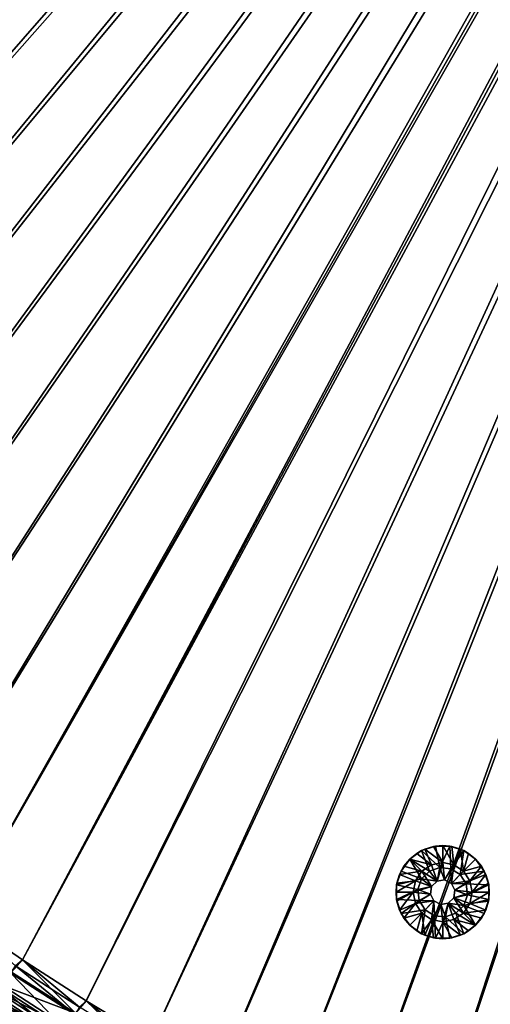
# Model space of a CAD drawing. Header units: metres. Extents: x -1 to 1402, y -1402 to 1.
# Tile 107 of 256: x 427 to 503, y -1086 to -927. Entities that reach past the tile are written whole.
import ezdxf

# ---------------------------------------------------------------- set-up
doc = ezdxf.new("R2010")
doc.units = ezdxf.units.M

msp = doc.modelspace()

# ---------------------------------------------------------------- linework, layer by layer
at = {"layer": 'None0'}
for points in [[(288.369843, -927.177734, -500.477753), (294.382782, -937.807556, -500.477753), (626.394043, -706.461426, -500.477753)], [(294.382782, -937.807556, -503.477753), (288.369873, -927.177734, -503.477753), (623.399841, -706.274292, -503.477753)], [(300.698944, -948.263245, -503.477753), (294.382782, -937.807556, -503.477753), (623.399841, -706.274292, -503.477753)], [(294.382782, -937.807556, -500.477753), (300.699005, -948.263306, -500.477753), (626.394043, -706.461426, -500.477753)], [(623.399841, -706.274292, -503.477753), (307.313141, -958.535828, -503.477753), (300.698944, -948.263245, -503.477753)], [(626.394043, -706.461426, -500.477753), (300.699005, -948.263306, -500.477753), (307.313232, -958.535889, -500.477753)], [(314.217926, -968.616272, -503.477753), (307.313141, -958.535828, -503.477753), (623.399841, -706.274292, -503.477753)], [(307.313232, -958.535889, -500.477753), (314.218018, -968.616333, -500.477753), (626.394043, -706.461426, -500.477753)], [(321.405853, -978.495483, -503.477753), (314.217926, -968.616272, -503.477753), (623.399841, -706.274292, -503.477753)], [(314.218018, -968.616333, -500.477753), (321.405945, -978.495544, -500.477753), (626.394043, -706.461426, -500.477753)], [(623.399841, -706.274292, -503.477753), (328.869385, -988.164429, -503.477753), (321.405853, -978.495483, -503.477753)], [(626.394043, -706.461426, -500.477753), (321.405945, -978.495544, -500.477753), (328.869476, -988.16449, -500.477753)], [(336.601044, -997.614075, -503.477753), (328.869385, -988.164429, -503.477753), (623.399841, -706.274292, -503.477753)], [(328.869476, -988.16449, -500.477753), (336.601135, -997.614136, -500.477753), (626.394043, -706.461426, -500.477753)], [(344.593384, -1006.835449, -503.477753), (336.601044, -997.614075, -503.477753), (623.399841, -706.274292, -503.477753)], [(336.601135, -997.614136, -500.477753), (344.593445, -1006.83551, -500.477753), (626.394043, -706.461426, -500.477753)], [(623.399841, -706.274292, -503.477753), (352.838837, -1015.819458, -503.477753), (344.593384, -1006.835449, -503.477753)], [(626.394043, -706.461426, -500.477753), (344.593445, -1006.83551, -500.477753), (352.838867, -1015.819458, -500.477753)], [(361.329987, -1024.557007, -503.477753), (352.838837, -1015.819458, -503.477753), (623.399841, -706.274292, -503.477753)], [(352.838867, -1015.819458, -500.477753), (361.329987, -1024.557007, -500.477753), (626.394043, -706.461426, -500.477753)], [(370.067749, -1033.048462, -503.477753), (361.329987, -1024.557007, -503.477753), (623.399841, -706.274292, -503.477753)], [(361.329987, -1024.557007, -500.477753), (370.078064, -1033.05957, -500.477753), (626.394043, -706.461426, -500.477753)], [(623.399841, -706.274292, -503.477753), (379.051605, -1041.293945, -503.477753), (370.067749, -1033.048462, -503.477753)], [(626.394043, -706.461426, -500.477753), (370.078064, -1033.05957, -500.477753), (379.068542, -1041.313599, -500.477753)], [(388.272766, -1049.286377, -503.477753), (379.051605, -1041.293945, -503.477753), (623.399841, -706.274292, -503.477753)], [(379.068542, -1041.313599, -500.477753), (388.293304, -1049.311401, -500.477753), (626.394043, -706.461426, -500.477753)], [(397.72226, -1057.018188, -503.477753), (388.272766, -1049.286377, -503.477753), (623.399841, -706.274292, -503.477753)], [(388.293304, -1049.311401, -500.477753), (397.743774, -1057.045166, -500.477753), (626.394043, -706.461426, -500.477753)], [(623.399841, -706.274292, -503.477753), (407.390991, -1064.481812, -503.477753), (397.72226, -1057.018188, -503.477753)], [(626.394043, -706.461426, -500.477753), (397.743774, -1057.045166, -500.477753), (407.411499, -1064.506836, -500.477753)], [(417.269989, -1071.669922, -503.477753), (407.390991, -1064.481812, -503.477753), (623.399841, -706.274292, -503.477753)], [(407.411499, -1064.506836, -500.477753), (417.287994, -1071.688599, -500.477753), (626.394043, -706.461426, -500.477753)], [(623.519592, -709.021912, -503.477753), (417.269989, -1071.669922, -503.477753), (623.399841, -706.274292, -503.477753)], [(417.287994, -1071.688599, -500.477753), (427.364655, -1078.584351, -500.477753), (626.394043, -706.461426, -500.477753)], [(626.394043, -706.461426, -500.477753), (427.364655, -1078.584351, -500.477753), (626.615967, -709.269348, -500.477753)], [(623.519592, -709.021912, -503.477753), (427.350189, -1078.574829, -503.477753), (417.269989, -1071.669922, -503.477753)], [(437.62262, -1085.189087, -503.477753), (427.350189, -1078.574829, -503.477753), (623.519592, -709.021912, -503.477753)], [(427.364655, -1078.584351, -500.477753), (437.632721, -1085.189819, -500.477753), (626.615967, -709.269348, -500.477753)], [(448.078186, -1091.505249, -503.477753), (437.62262, -1085.189087, -503.477753), (623.519592, -709.021912, -503.477753)], [(626.615967, -709.269348, -500.477753), (437.632721, -1085.189819, -500.477753), (448.083527, -1091.50061, -500.477753)], [(623.519592, -709.021912, -503.477753), (458.707916, -1097.518188, -503.477753), (448.078186, -1091.505249, -503.477753)], [(448.083527, -1091.50061, -500.477753), (458.708282, -1097.512573, -500.477753), (626.615967, -709.269348, -500.477753)], [(469.502716, -1103.224731, -503.477753), (458.707916, -1097.518188, -503.477753), (623.519592, -709.021912, -503.477753)], [(458.708282, -1097.512573, -500.477753), (469.498291, -1103.221558, -500.477753), (626.615967, -709.269348, -500.477753)], [(626.615967, -709.269348, -500.477753), (469.498291, -1103.221558, -500.477753), (480.444855, -1108.623169, -500.477753)], [(480.453552, -1108.622314, -503.477753), (469.502716, -1103.224731, -503.477753), (623.519592, -709.021912, -503.477753)], [(480.444855, -1108.623169, -500.477753), (491.539185, -1113.713257, -500.477753), (626.615967, -709.269348, -500.477753)], [(623.519592, -709.021912, -503.477753), (491.551361, -1113.70813, -503.477753), (480.453552, -1108.622314, -503.477753)], [(491.539185, -1113.713257, -500.477753), (502.772583, -1118.487549, -500.477753), (626.615967, -709.269348, -500.477753)], [(502.78714, -1118.47937, -503.477753), (491.551361, -1113.70813, -503.477753), (623.519592, -709.021912, -503.477753)], [(417.269989, -1071.669922, -503.477753), (427.350189, -1078.574829, -503.477753), (426.270416, -1079.552856, -503.45108)], [(427.364655, -1078.584351, -500.477753), (417.287994, -1071.688599, -500.477753), (425.621185, -1080.547119, -500.379883)], [(435.764008, -1087.38269, -503.370209), (425.482605, -1080.738281, -503.370636), (426.270416, -1079.552856, -503.45108)], [(435.898407, -1087.188721, -500.379456), (427.364655, -1078.584351, -500.477753), (425.621185, -1080.547119, -500.379883)], [(427.350189, -1078.574829, -503.477753), (436.519745, -1086.172729, -503.450989), (426.270416, -1079.552856, -503.45108)], [(426.270416, -1079.552856, -503.45108), (436.519745, -1086.172729, -503.450989), (435.764008, -1087.38269, -503.370209)], [(427.350189, -1078.574829, -503.477753), (437.62262, -1085.189087, -503.477753), (436.519745, -1086.172729, -503.450989)], [(437.632721, -1085.189819, -500.477753), (427.364655, -1078.584351, -500.477753), (435.898407, -1087.188721, -500.379456)], [(434.257721, -1089.794312, -503.047821), (423.912262, -1083.101196, -503.049652), (425.482605, -1080.738281, -503.370636)], [(425.621185, -1080.547119, -500.379883), (424.174988, -1082.724976, -500.084839), (435.898407, -1087.188721, -500.379456)], [(434.257721, -1089.794312, -503.047821), (425.482605, -1080.738281, -503.370636), (435.764008, -1087.38269, -503.370209)], [(424.174988, -1082.724976, -500.084839), (423.456726, -1083.806641, -499.864075), (434.511322, -1089.411621, -500.083099)], [(424.174988, -1082.724976, -500.084839), (434.511322, -1089.411621, -500.083099), (435.898407, -1087.188721, -500.379456)], [(432.766693, -1092.181641, -502.513031), (422.357788, -1085.440186, -502.517151), (423.132385, -1084.274658, -502.809692)], [(422.743317, -1084.880981, -499.594849), (433.822449, -1090.515503, -499.861359), (423.456726, -1083.806641, -499.864075)], [(433.509674, -1090.992065, -502.806824), (423.132385, -1084.274658, -502.809692), (423.912262, -1083.101196, -503.049652)], [(432.766693, -1092.181641, -502.513031), (423.132385, -1084.274658, -502.809692), (433.509674, -1090.992065, -502.806824)], [(423.456726, -1083.806641, -499.864075), (433.822449, -1090.515503, -499.861359), (434.511322, -1089.411621, -500.083099)], [(433.509674, -1090.992065, -502.806824), (423.912262, -1083.101196, -503.049652), (434.257721, -1089.794312, -503.047821)], [(432.030029, -1093.360962, -502.166718), (421.589722, -1086.595825, -502.172363), (422.357788, -1085.440186, -502.517151)], [(433.138245, -1091.611938, -499.590942), (422.743317, -1084.880981, -499.594849), (422.035919, -1085.946167, -499.277405)], [(432.030029, -1093.360962, -502.166718), (422.357788, -1085.440186, -502.517151), (432.766693, -1092.181641, -502.513031)], [(433.822449, -1090.515503, -499.861359), (422.743317, -1084.880981, -499.594849), (433.138245, -1091.611938, -499.590942)], [(446.355591, -1093.534668, -500.378937), (437.632721, -1085.189819, -500.477753), (435.898407, -1087.188721, -500.379456)], [(437.62262, -1085.189087, -503.477753), (446.9487, -1092.496948, -503.450867), (436.519745, -1086.172729, -503.450989)], [(437.62262, -1085.189087, -503.477753), (448.078186, -1091.505249, -503.477753), (446.9487, -1092.496948, -503.450867)], [(448.083527, -1091.50061, -500.477753), (437.632721, -1085.189819, -500.477753), (446.355591, -1093.534668, -500.378937)]]:
    msp.add_3dface(points, dxfattribs=at)
at = {"layer": 'None01'}
for points in [[(816.776855, -1069.074585, -541.977783), (444.878021, -704.354675, -541.977783), (229.878082, -482.175842, -541.977783)], [(816.776855, -1069.074585, -541.977783), (229.878082, -482.175842, -541.977783), (816.776855, -1069.074585, -521.977783)], [(229.878082, -482.175842, -541.977783), (229.878082, -482.175842, -521.977783), (816.776855, -1069.074585, -521.977783)], [(229.878082, -482.175842, -521.977783), (444.878021, -704.354675, -521.977783), (816.776855, -1069.074585, -521.977783)], [(439.14267, -712.545654, -541.977783), (802.634766, -1083.216797, -541.977783), (215.735947, -496.317963, -541.977783)], [(215.735947, -496.317963, -521.977783), (215.735947, -496.317963, -541.977783), (802.634766, -1083.216797, -521.977783)], [(215.735947, -496.317963, -541.977783), (802.634766, -1083.216797, -541.977783), (802.634766, -1083.216797, -521.977783)], [(215.735947, -496.317963, -521.977783), (802.634766, -1083.216797, -521.977783), (439.14267, -712.545654, -521.977783)], [(446.22702, -705.763855, -541.977783), (444.878021, -704.354675, -541.977783), (816.776855, -1069.074585, -541.977783)], [(444.878021, -704.354675, -521.977783), (446.22702, -705.763855, -521.977783), (816.776855, -1069.074585, -521.977783)], [(446.934052, -707.58197, -541.977783), (446.22702, -705.763855, -541.977783), (787.82074, -1047.30603, -541.977783)], [(787.82074, -1047.30603, -541.977783), (446.22702, -705.763855, -541.977783), (816.776855, -1069.074585, -541.977783)], [(816.776855, -1069.074585, -521.977783), (446.22702, -705.763855, -521.977783), (787.82074, -1047.30603, -521.977783)], [(446.22702, -705.763855, -521.977783), (446.934052, -707.58197, -521.977783), (787.82074, -1047.30603, -521.977783)], [(446.891479, -709.532288, -541.977783), (446.934052, -707.58197, -541.977783), (787.82074, -1047.30603, -541.977783)], [(787.82074, -1047.30603, -521.977783), (446.934052, -707.58197, -521.977783), (446.891479, -709.532288, -521.977783)], [(446.105835, -711.31781, -541.977783), (446.891479, -709.532288, -541.977783), (787.82074, -1047.30603, -541.977783)], [(446.891479, -709.532288, -521.977783), (446.105835, -711.31781, -521.977783), (787.82074, -1047.30603, -521.977783)], [(444.696655, -712.666809, -541.977783), (446.105835, -711.31781, -541.977783), (787.82074, -1047.30603, -541.977783)], [(446.105835, -711.31781, -521.977783), (444.696655, -712.666809, -521.977783), (787.82074, -1047.30603, -521.977783)], [(439.14267, -712.545654, -541.977783), (440.928223, -713.331299, -541.977783), (802.634766, -1083.216797, -541.977783)], [(439.14267, -712.545654, -521.977783), (802.634766, -1083.216797, -521.977783), (440.928223, -713.331299, -521.977783)], [(440.928223, -713.331299, -541.977783), (780.736389, -1054.087769, -541.977783), (802.634766, -1083.216797, -541.977783)], [(440.928223, -713.331299, -541.977783), (442.87854, -713.37384, -541.977783), (780.736389, -1054.087769, -541.977783)], [(802.634766, -1083.216797, -521.977783), (780.736389, -1054.087769, -521.977783), (440.928223, -713.331299, -521.977783)], [(440.928223, -713.331299, -521.977783), (780.736389, -1054.087769, -521.977783), (442.87854, -713.37384, -521.977783)], [(444.696655, -712.666809, -541.977783), (787.82074, -1047.30603, -541.977783), (442.87854, -713.37384, -541.977783)], [(787.82074, -1047.30603, -521.977783), (444.696655, -712.666809, -521.977783), (442.87854, -713.37384, -521.977783)], [(442.87854, -713.37384, -541.977783), (780.029358, -1052.269653, -541.977783), (780.736389, -1054.087769, -541.977783)], [(787.82074, -1047.30603, -541.977783), (786.035156, -1046.520386, -541.977783), (442.87854, -713.37384, -541.977783)], [(442.87854, -713.37384, -541.977783), (786.035156, -1046.520386, -541.977783), (784.084839, -1046.477783, -541.977783)], [(784.084839, -1046.477783, -541.977783), (782.266724, -1047.184814, -541.977783), (442.87854, -713.37384, -541.977783)], [(782.266724, -1047.184814, -541.977783), (780.857544, -1048.533813, -541.977783), (442.87854, -713.37384, -541.977783)], [(442.87854, -713.37384, -541.977783), (780.857544, -1048.533813, -541.977783), (780.071899, -1050.319336, -541.977783)], [(780.071899, -1050.319336, -541.977783), (780.029358, -1052.269653, -541.977783), (442.87854, -713.37384, -541.977783)], [(780.736389, -1054.087769, -521.977783), (780.029358, -1052.269653, -521.977783), (442.87854, -713.37384, -521.977783)], [(442.87854, -713.37384, -521.977783), (780.029358, -1052.269653, -521.977783), (780.071899, -1050.319336, -521.977783)], [(780.071899, -1050.319336, -521.977783), (780.857544, -1048.533813, -521.977783), (442.87854, -713.37384, -521.977783)], [(780.857544, -1048.533813, -521.977783), (782.266724, -1047.184814, -521.977783), (442.87854, -713.37384, -521.977783)], [(442.87854, -713.37384, -521.977783), (782.266724, -1047.184814, -521.977783), (784.084839, -1046.477783, -521.977783)], [(784.084839, -1046.477783, -521.977783), (786.035156, -1046.520386, -521.977783), (442.87854, -713.37384, -521.977783)], [(786.035156, -1046.520386, -521.977783), (787.82074, -1047.30603, -521.977783), (442.87854, -713.37384, -521.977783)]]:
    msp.add_3dface(points, dxfattribs=at)
at = {"layer": 'None012320'}
for points in [[(492.083069, -1060.780518, -499.977753), (491.548248, -1061.0271, -500.477753), (490.786407, -1061.473633, -499.977753)], [(490.786407, -1061.473633, -499.977753), (493.13446, -1063.31897, -498.977753), (492.083069, -1060.780518, -499.977753)], [(493.779938, -1060.302002, -500.477753), (494.505341, -1063.734863, -500.477753), (491.548248, -1061.0271, -500.477753)], [(493.779938, -1060.302002, -500.477753), (491.548248, -1061.0271, -500.477753), (492.083069, -1060.780518, -499.977753)], [(493.490021, -1060.35376, -499.977753), (493.779938, -1060.302002, -500.477753), (492.083069, -1060.780518, -499.977753)], [(492.083069, -1060.780518, -499.977753), (494.953186, -1062.957153, -498.977753), (493.490021, -1060.35376, -499.977753)], [(493.13446, -1063.31897, -498.977753), (494.953186, -1062.957153, -498.977753), (492.083069, -1060.780518, -499.977753)], [(493.779938, -1060.302002, -500.477753), (493.490021, -1060.35376, -499.977753), (494.953186, -1060.209717, -499.977753)], [(494.953186, -1062.957153, -498.977753), (494.953186, -1060.209717, -499.977753), (493.490021, -1060.35376, -499.977753)], [(496.126434, -1060.302002, -500.477753), (493.779938, -1060.302002, -500.477753), (494.953186, -1060.209717, -499.977753)], [(493.779938, -1060.302002, -500.477753), (496.126434, -1060.302002, -500.477753), (494.505341, -1063.734863, -500.477753)], [(496.126434, -1060.302002, -500.477753), (496.274292, -1063.934082, -500.477753), (494.505341, -1063.734863, -500.477753)], [(496.126434, -1060.302002, -500.477753), (494.953186, -1060.209717, -499.977753), (496.416351, -1060.35376, -499.977753)], [(494.953186, -1062.957153, -498.977753), (496.771881, -1063.31897, -498.977753), (494.953186, -1060.209717, -499.977753)], [(496.771881, -1063.31897, -498.977753), (496.416351, -1060.35376, -499.977753), (494.953186, -1060.209717, -499.977753)], [(496.126434, -1060.302002, -500.477753), (498.358124, -1061.0271, -500.477753), (496.274292, -1063.934082, -500.477753)], [(498.358124, -1061.0271, -500.477753), (496.126434, -1060.302002, -500.477753), (497.823303, -1060.780518, -499.977753)], [(497.823303, -1060.780518, -499.977753), (496.126434, -1060.302002, -500.477753), (496.416351, -1060.35376, -499.977753)], [(496.416351, -1060.35376, -499.977753), (496.771881, -1063.31897, -498.977753), (497.823303, -1060.780518, -499.977753)], [(496.771881, -1063.31897, -498.977753), (498.313721, -1064.349121, -498.977753), (497.823303, -1060.780518, -499.977753)], [(499.119965, -1061.473633, -499.977753), (498.358124, -1061.0271, -500.477753), (497.823303, -1060.780518, -499.977753)], [(497.823303, -1060.780518, -499.977753), (498.313721, -1064.349121, -498.977753), (499.119965, -1061.473633, -499.977753)], [(489.649872, -1062.406372, -500.477753), (491.566284, -1065.581543, -500.477753), (488.27063, -1064.304688, -500.477753)], [(488.27063, -1064.304688, -500.477753), (488.717163, -1063.542847, -499.977753), (489.649872, -1062.406372, -500.477753)], [(488.717163, -1063.542847, -499.977753), (489.649872, -1062.406372, -499.977753), (489.649872, -1062.406372, -500.477753)], [(491.592651, -1064.349121, -498.977753), (489.649872, -1062.406372, -499.977753), (488.717163, -1063.542847, -499.977753)], [(491.548248, -1061.0271, -500.477753), (492.825043, -1064.322754, -500.477753), (489.649872, -1062.406372, -500.477753)], [(491.548248, -1061.0271, -500.477753), (489.649872, -1062.406372, -500.477753), (490.786407, -1061.473633, -499.977753)], [(490.786407, -1061.473633, -499.977753), (489.649872, -1062.406372, -500.477753), (489.649872, -1062.406372, -499.977753)], [(493.13446, -1063.31897, -498.977753), (490.786407, -1061.473633, -499.977753), (489.649872, -1062.406372, -499.977753)], [(492.825043, -1064.322754, -500.477753), (491.566284, -1065.581543, -500.477753), (489.649872, -1062.406372, -500.477753)], [(491.592651, -1064.349121, -498.977753), (493.13446, -1063.31897, -498.977753), (489.649872, -1062.406372, -499.977753)], [(494.505341, -1063.734863, -500.477753), (492.825043, -1064.322754, -500.477753), (491.548248, -1061.0271, -500.477753)], [(498.358124, -1061.0271, -500.477753), (497.781616, -1064.881226, -500.477753), (496.274292, -1063.934082, -500.477753)], [(498.358124, -1061.0271, -500.477753), (500.2565, -1062.406372, -500.477753), (497.781616, -1064.881226, -500.477753)], [(500.2565, -1062.406372, -500.477753), (501.635742, -1064.304688, -500.477753), (497.781616, -1064.881226, -500.477753)], [(498.313721, -1064.349121, -498.977753), (500.2565, -1062.406372, -499.977753), (499.119965, -1061.473633, -499.977753)], [(500.2565, -1062.406372, -499.977753), (498.313721, -1064.349121, -498.977753), (501.189209, -1063.542847, -499.977753)], [(500.2565, -1062.406372, -500.477753), (498.358124, -1061.0271, -500.477753), (499.119965, -1061.473633, -499.977753)], [(500.2565, -1062.406372, -499.977753), (500.2565, -1062.406372, -500.477753), (499.119965, -1061.473633, -499.977753)], [(500.2565, -1062.406372, -499.977753), (501.189209, -1063.542847, -499.977753), (500.2565, -1062.406372, -500.477753)], [(501.189209, -1063.542847, -499.977753), (501.635742, -1064.304688, -500.477753), (500.2565, -1062.406372, -500.477753)], [(488.024078, -1064.8396, -499.977753), (488.717163, -1063.542847, -499.977753), (488.27063, -1064.304688, -500.477753)], [(488.024078, -1064.8396, -499.977753), (491.592651, -1064.349121, -498.977753), (488.717163, -1063.542847, -499.977753)], [(494.045197, -1065.927612, -498.977753), (493.13446, -1063.31897, -498.977753), (491.592651, -1064.349121, -498.977753)], [(494.045197, -1065.927612, -513.977783), (492.825043, -1064.322754, -513.977783), (494.505341, -1063.734863, -513.977783)], [(494.505341, -1063.734863, -513.977783), (492.825043, -1064.322754, -513.977783), (494.505341, -1063.734863, -500.477753)], [(492.825043, -1064.322754, -513.977783), (492.825043, -1064.322754, -500.477753), (494.505341, -1063.734863, -500.477753)], [(494.953186, -1062.957153, -498.977753), (493.13446, -1063.31897, -498.977753), (494.045197, -1065.927612, -498.977753)], [(495.266052, -1065.734253, -498.977753), (494.953186, -1062.957153, -498.977753), (494.045197, -1065.927612, -498.977753)], [(494.045197, -1065.927612, -513.977783), (494.505341, -1063.734863, -513.977783), (495.266052, -1065.734253, -513.977783)], [(494.505341, -1063.734863, -513.977783), (496.274292, -1063.934082, -513.977783), (495.266052, -1065.734253, -513.977783)], [(496.274292, -1063.934082, -513.977783), (494.505341, -1063.734863, -513.977783), (496.274292, -1063.934082, -500.477753)], [(494.505341, -1063.734863, -513.977783), (494.505341, -1063.734863, -500.477753), (496.274292, -1063.934082, -500.477753)], [(496.771881, -1063.31897, -498.977753), (494.953186, -1062.957153, -498.977753), (495.266052, -1065.734253, -498.977753)], [(496.367401, -1066.29541, -498.977753), (496.771881, -1063.31897, -498.977753), (495.266052, -1065.734253, -498.977753)], [(495.266052, -1065.734253, -513.977783), (496.274292, -1063.934082, -513.977783), (496.367401, -1066.29541, -513.977783)], [(496.274292, -1063.934082, -513.977783), (497.781616, -1064.881226, -513.977783), (496.367401, -1066.29541, -513.977783)], [(497.781616, -1064.881226, -513.977783), (496.274292, -1063.934082, -513.977783), (497.781616, -1064.881226, -500.477753)], [(496.274292, -1063.934082, -513.977783), (496.274292, -1063.934082, -500.477753), (497.781616, -1064.881226, -500.477753)], [(498.313721, -1064.349121, -498.977753), (496.771881, -1063.31897, -498.977753), (496.367401, -1066.29541, -498.977753)], [(498.313721, -1064.349121, -498.977753), (499.343933, -1065.890991, -498.977753), (501.189209, -1063.542847, -499.977753)], [(501.189209, -1063.542847, -499.977753), (499.343933, -1065.890991, -498.977753), (501.882294, -1064.8396, -499.977753)], [(501.189209, -1063.542847, -499.977753), (501.882294, -1064.8396, -499.977753), (501.635742, -1064.304688, -500.477753)], [(491.566284, -1065.581543, -500.477753), (487.545532, -1066.536377, -500.477753), (488.27063, -1064.304688, -500.477753)], [(487.545532, -1066.536377, -500.477753), (488.024078, -1064.8396, -499.977753), (488.27063, -1064.304688, -500.477753)], [(487.545532, -1066.536377, -500.477753), (487.59729, -1066.24646, -499.977753), (488.024078, -1064.8396, -499.977753)], [(490.978333, -1067.261841, -500.477753), (487.545532, -1066.536377, -500.477753), (491.566284, -1065.581543, -500.477753)], [(487.59729, -1066.24646, -499.977753), (490.562439, -1065.890991, -498.977753), (488.024078, -1064.8396, -499.977753)], [(490.562439, -1065.890991, -498.977753), (491.592651, -1064.349121, -498.977753), (488.024078, -1064.8396, -499.977753)], [(491.592651, -1064.349121, -498.977753), (490.562439, -1065.890991, -498.977753), (493.171173, -1066.801636, -498.977753)], [(490.978333, -1067.261841, -513.977783), (491.566284, -1065.581543, -513.977783), (493.171173, -1066.801636, -513.977783)], [(491.566284, -1065.581543, -500.477753), (491.566284, -1065.581543, -513.977783), (490.978333, -1067.261841, -513.977783)], [(491.566284, -1065.581543, -500.477753), (490.978333, -1067.261841, -513.977783), (490.978333, -1067.261841, -500.477753)], [(491.566284, -1065.581543, -513.977783), (492.825043, -1064.322754, -513.977783), (494.045197, -1065.927612, -513.977783)], [(492.825043, -1064.322754, -500.477753), (492.825043, -1064.322754, -513.977783), (491.566284, -1065.581543, -500.477753)], [(492.825043, -1064.322754, -513.977783), (491.566284, -1065.581543, -513.977783), (491.566284, -1065.581543, -500.477753)], [(493.171173, -1066.801636, -513.977783), (491.566284, -1065.581543, -513.977783), (494.045197, -1065.927612, -513.977783)], [(494.045197, -1065.927612, -498.977753), (491.592651, -1064.349121, -498.977753), (493.171173, -1066.801636, -498.977753)], [(499.343933, -1065.890991, -498.977753), (498.313721, -1064.349121, -498.977753), (496.367401, -1066.29541, -498.977753)], [(497.781616, -1064.881226, -513.977783), (498.728729, -1066.38855, -513.977783), (496.367401, -1066.29541, -513.977783)], [(497.781616, -1064.881226, -500.477753), (501.635742, -1064.304688, -500.477753), (498.728729, -1066.38855, -500.477753)], [(497.781616, -1064.881226, -500.477753), (498.728729, -1066.38855, -500.477753), (497.781616, -1064.881226, -513.977783)], [(498.728729, -1066.38855, -500.477753), (498.728729, -1066.38855, -513.977783), (497.781616, -1064.881226, -513.977783)], [(501.635742, -1064.304688, -500.477753), (502.36084, -1066.536377, -500.477753), (498.728729, -1066.38855, -500.477753)], [(499.343933, -1065.890991, -498.977753), (499.705719, -1067.709717, -498.977753), (501.882294, -1064.8396, -499.977753)], [(501.882294, -1064.8396, -499.977753), (499.705719, -1067.709717, -498.977753), (502.309082, -1066.24646, -499.977753)], [(501.882294, -1064.8396, -499.977753), (502.36084, -1066.536377, -500.477753), (501.635742, -1064.304688, -500.477753)], [(501.882294, -1064.8396, -499.977753), (502.309082, -1066.24646, -499.977753), (502.36084, -1066.536377, -500.477753)], [(490.200653, -1067.709717, -498.977753), (490.562439, -1065.890991, -498.977753), (487.453186, -1067.709717, -499.977753)], [(490.562439, -1065.890991, -498.977753), (487.59729, -1066.24646, -499.977753), (487.453186, -1067.709717, -499.977753)], [(487.453186, -1067.709717, -499.977753), (487.59729, -1066.24646, -499.977753), (487.545532, -1066.536377, -500.477753)], [(487.545532, -1068.882935, -500.477753), (487.453186, -1067.709717, -499.977753), (487.545532, -1066.536377, -500.477753)], [(487.545532, -1068.882935, -500.477753), (487.545532, -1066.536377, -500.477753), (490.978333, -1067.261841, -500.477753)], [(493.171173, -1066.801636, -498.977753), (490.562439, -1065.890991, -498.977753), (490.200653, -1067.709717, -498.977753)], [(493.171173, -1066.801636, -498.977753), (490.200653, -1067.709717, -498.977753), (492.977814, -1068.022583, -498.977753)], [(492.977814, -1068.022583, -513.977783), (490.978333, -1067.261841, -513.977783), (493.171173, -1066.801636, -513.977783)], [(493.171173, -1066.801636, -513.977783), (493.171173, -1066.801636, -498.977753), (492.977814, -1068.022583, -498.977753)], [(493.171173, -1066.801636, -513.977783), (492.977814, -1068.022583, -498.977753), (492.977814, -1068.022583, -513.977783)], [(494.045197, -1065.927612, -513.977783), (494.045197, -1065.927612, -498.977753), (493.171173, -1066.801636, -513.977783)], [(494.045197, -1065.927612, -498.977753), (493.171173, -1066.801636, -498.977753), (493.171173, -1066.801636, -513.977783)], [(495.266052, -1065.734253, -498.977753), (494.045197, -1065.927612, -498.977753), (495.266052, -1065.734253, -513.977783)], [(494.045197, -1065.927612, -498.977753), (494.045197, -1065.927612, -513.977783), (495.266052, -1065.734253, -513.977783)], [(496.367401, -1066.29541, -498.977753), (495.266052, -1065.734253, -498.977753), (496.367401, -1066.29541, -513.977783)], [(495.266052, -1065.734253, -498.977753), (495.266052, -1065.734253, -513.977783), (496.367401, -1066.29541, -513.977783)], [(496.928558, -1067.396851, -498.977753), (499.343933, -1065.890991, -498.977753), (496.367401, -1066.29541, -498.977753)], [(496.367401, -1066.29541, -513.977783), (498.728729, -1066.38855, -513.977783), (496.928558, -1067.396851, -513.977783)], [(496.367401, -1066.29541, -513.977783), (496.928558, -1067.396851, -513.977783), (496.367401, -1066.29541, -498.977753)], [(496.928558, -1067.396851, -513.977783), (496.928558, -1067.396851, -498.977753), (496.367401, -1066.29541, -498.977753)], [(499.705719, -1067.709717, -498.977753), (499.343933, -1065.890991, -498.977753), (496.928558, -1067.396851, -498.977753)], [(498.728729, -1066.38855, -513.977783), (498.92804, -1068.157471, -513.977783), (496.928558, -1067.396851, -513.977783)], [(498.728729, -1066.38855, -500.477753), (502.36084, -1066.536377, -500.477753), (498.92804, -1068.157471, -500.477753)], [(498.728729, -1066.38855, -500.477753), (498.92804, -1068.157471, -500.477753), (498.728729, -1066.38855, -513.977783)], [(498.92804, -1068.157471, -500.477753), (498.92804, -1068.157471, -513.977783), (498.728729, -1066.38855, -513.977783)], [(502.36084, -1066.536377, -500.477753), (502.36084, -1068.882935, -500.477753), (498.92804, -1068.157471, -500.477753)], [(499.705719, -1067.709717, -498.977753), (502.453186, -1067.709717, -499.977753), (502.309082, -1066.24646, -499.977753)], [(502.309082, -1066.24646, -499.977753), (502.453186, -1067.709717, -499.977753), (502.36084, -1066.536377, -500.477753)], [(502.36084, -1066.536377, -500.477753), (502.453186, -1067.709717, -499.977753), (502.36084, -1068.882935, -500.477753)], [(487.59729, -1069.172852, -499.977753), (487.453186, -1067.709717, -499.977753), (487.545532, -1068.882935, -500.477753)], [(490.200653, -1067.709717, -498.977753), (487.453186, -1067.709717, -499.977753), (487.59729, -1069.172852, -499.977753)], [(491.177643, -1069.030762, -500.477753), (487.545532, -1068.882935, -500.477753), (490.978333, -1067.261841, -500.477753)], [(488.024078, -1070.579834, -499.977753), (490.200653, -1067.709717, -498.977753), (487.59729, -1069.172852, -499.977753)], [(490.562439, -1069.528442, -498.977753), (490.200653, -1067.709717, -498.977753), (488.024078, -1070.579834, -499.977753)], [(490.200653, -1067.709717, -498.977753), (490.562439, -1069.528442, -498.977753), (492.977814, -1068.022583, -498.977753)], [(492.977814, -1068.022583, -498.977753), (490.562439, -1069.528442, -498.977753), (493.538971, -1069.123901, -498.977753)], [(491.177643, -1069.030762, -513.977783), (490.978333, -1067.261841, -513.977783), (492.977814, -1068.022583, -513.977783)], [(490.978333, -1067.261841, -513.977783), (491.177643, -1069.030762, -513.977783), (490.978333, -1067.261841, -500.477753)], [(490.978333, -1067.261841, -500.477753), (491.177643, -1069.030762, -513.977783), (491.177643, -1069.030762, -500.477753)], [(493.538971, -1069.123901, -513.977783), (491.177643, -1069.030762, -513.977783), (492.977814, -1068.022583, -513.977783)], [(492.977814, -1068.022583, -498.977753), (493.538971, -1069.123901, -498.977753), (492.977814, -1068.022583, -513.977783)], [(492.977814, -1068.022583, -513.977783), (493.538971, -1069.123901, -498.977753), (493.538971, -1069.123901, -513.977783)], [(495.861176, -1069.491699, -498.977753), (498.313721, -1071.07019, -498.977753), (496.735199, -1068.617676, -498.977753)], [(496.735199, -1068.617676, -513.977783), (498.340088, -1069.837769, -513.977783), (495.861176, -1069.491699, -513.977783)], [(496.735199, -1068.617676, -498.977753), (496.735199, -1068.617676, -513.977783), (495.861176, -1069.491699, -498.977753)], [(496.735199, -1068.617676, -513.977783), (495.861176, -1069.491699, -513.977783), (495.861176, -1069.491699, -498.977753)], [(496.735199, -1068.617676, -498.977753), (499.705719, -1067.709717, -498.977753), (496.928558, -1067.396851, -498.977753)], [(496.928558, -1067.396851, -513.977783), (498.92804, -1068.157471, -513.977783), (496.735199, -1068.617676, -513.977783)], [(496.928558, -1067.396851, -513.977783), (496.735199, -1068.617676, -513.977783), (496.928558, -1067.396851, -498.977753)], [(496.735199, -1068.617676, -513.977783), (496.735199, -1068.617676, -498.977753), (496.928558, -1067.396851, -498.977753)], [(496.735199, -1068.617676, -498.977753), (499.343933, -1069.528442, -498.977753), (499.705719, -1067.709717, -498.977753)], [(498.92804, -1068.157471, -513.977783), (498.340088, -1069.837769, -513.977783), (496.735199, -1068.617676, -513.977783)], [(498.313721, -1071.07019, -498.977753), (499.343933, -1069.528442, -498.977753), (496.735199, -1068.617676, -498.977753)], [(498.92804, -1068.157471, -500.477753), (502.36084, -1068.882935, -500.477753), (498.340088, -1069.837769, -500.477753)], [(498.92804, -1068.157471, -500.477753), (498.340088, -1069.837769, -500.477753), (498.92804, -1068.157471, -513.977783)], [(498.340088, -1069.837769, -500.477753), (498.340088, -1069.837769, -513.977783), (498.92804, -1068.157471, -513.977783)], [(499.705719, -1067.709717, -498.977753), (499.343933, -1069.528442, -498.977753), (502.453186, -1067.709717, -499.977753)], [(499.343933, -1069.528442, -498.977753), (502.309082, -1069.172852, -499.977753), (502.453186, -1067.709717, -499.977753)], [(502.453186, -1067.709717, -499.977753), (502.309082, -1069.172852, -499.977753), (502.36084, -1068.882935, -500.477753)], [(488.27063, -1071.114624, -500.477753), (487.545532, -1068.882935, -500.477753), (491.177643, -1069.030762, -500.477753)], [(488.024078, -1070.579834, -499.977753), (487.545532, -1068.882935, -500.477753), (488.27063, -1071.114624, -500.477753)], [(488.024078, -1070.579834, -499.977753), (487.59729, -1069.172852, -499.977753), (487.545532, -1068.882935, -500.477753)], [(488.717163, -1071.876465, -499.977753), (490.562439, -1069.528442, -498.977753), (488.024078, -1070.579834, -499.977753)], [(492.124756, -1070.538086, -500.477753), (488.27063, -1071.114624, -500.477753), (491.177643, -1069.030762, -500.477753)], [(491.592651, -1071.07019, -498.977753), (490.562439, -1069.528442, -498.977753), (488.717163, -1071.876465, -499.977753)], [(490.562439, -1069.528442, -498.977753), (491.592651, -1071.07019, -498.977753), (493.538971, -1069.123901, -498.977753)], [(493.538971, -1069.123901, -513.977783), (492.124756, -1070.538086, -513.977783), (491.177643, -1069.030762, -513.977783)], [(491.177643, -1069.030762, -513.977783), (492.124756, -1070.538086, -513.977783), (491.177643, -1069.030762, -500.477753)], [(491.177643, -1069.030762, -500.477753), (492.124756, -1070.538086, -513.977783), (492.124756, -1070.538086, -500.477753)], [(493.538971, -1069.123901, -498.977753), (491.592651, -1071.07019, -498.977753), (493.13446, -1072.100464, -498.977753)], [(493.63208, -1071.485229, -513.977783), (492.124756, -1070.538086, -513.977783), (493.538971, -1069.123901, -513.977783)], [(493.538971, -1069.123901, -498.977753), (493.13446, -1072.100464, -498.977753), (494.64032, -1069.685059, -498.977753)], [(493.13446, -1072.100464, -498.977753), (494.953186, -1072.462158, -498.977753), (494.64032, -1069.685059, -498.977753)], [(494.64032, -1069.685059, -513.977783), (493.63208, -1071.485229, -513.977783), (493.538971, -1069.123901, -513.977783)], [(494.64032, -1069.685059, -513.977783), (493.538971, -1069.123901, -513.977783), (494.64032, -1069.685059, -498.977753)], [(494.64032, -1069.685059, -498.977753), (493.538971, -1069.123901, -513.977783), (493.538971, -1069.123901, -498.977753)], [(495.401031, -1071.68457, -513.977783), (493.63208, -1071.485229, -513.977783), (494.64032, -1069.685059, -513.977783)], [(494.64032, -1069.685059, -498.977753), (494.953186, -1072.462158, -498.977753), (495.861176, -1069.491699, -498.977753)], [(495.861176, -1069.491699, -513.977783), (495.401031, -1071.68457, -513.977783), (494.64032, -1069.685059, -513.977783)], [(495.861176, -1069.491699, -498.977753), (495.861176, -1069.491699, -513.977783), (494.64032, -1069.685059, -513.977783)], [(495.861176, -1069.491699, -498.977753), (494.64032, -1069.685059, -513.977783), (494.64032, -1069.685059, -498.977753)], [(494.953186, -1072.462158, -498.977753), (496.771881, -1072.100464, -498.977753), (495.861176, -1069.491699, -498.977753)], [(495.861176, -1069.491699, -513.977783), (497.081299, -1071.096558, -513.977783), (495.401031, -1071.68457, -513.977783)], [(495.861176, -1069.491699, -498.977753), (496.771881, -1072.100464, -498.977753), (498.313721, -1071.07019, -498.977753)], [(498.340088, -1069.837769, -513.977783), (497.081299, -1071.096558, -513.977783), (495.861176, -1069.491699, -513.977783)], [(498.340088, -1069.837769, -500.477753), (500.2565, -1073.012939, -500.477753), (497.081299, -1071.096558, -500.477753)], [(498.340088, -1069.837769, -513.977783), (498.340088, -1069.837769, -500.477753), (497.081299, -1071.096558, -513.977783)], [(498.340088, -1069.837769, -500.477753), (497.081299, -1071.096558, -500.477753), (497.081299, -1071.096558, -513.977783)], [(499.343933, -1069.528442, -498.977753), (498.313721, -1071.07019, -498.977753), (501.882294, -1070.579834, -499.977753)], [(502.36084, -1068.882935, -500.477753), (501.635742, -1071.114624, -500.477753), (498.340088, -1069.837769, -500.477753)], [(498.340088, -1069.837769, -500.477753), (501.635742, -1071.114624, -500.477753), (500.2565, -1073.012939, -500.477753)], [(502.309082, -1069.172852, -499.977753), (499.343933, -1069.528442, -498.977753), (501.882294, -1070.579834, -499.977753)], [(502.36084, -1068.882935, -500.477753), (501.882294, -1070.579834, -499.977753), (501.635742, -1071.114624, -500.477753)], [(502.36084, -1068.882935, -500.477753), (502.309082, -1069.172852, -499.977753), (501.882294, -1070.579834, -499.977753)], [(488.717163, -1071.876465, -499.977753), (488.024078, -1070.579834, -499.977753), (488.27063, -1071.114624, -500.477753)], [(492.124756, -1070.538086, -500.477753), (489.649872, -1073.012939, -500.527771), (488.27063, -1071.114624, -500.477753)], [(488.717163, -1071.876465, -499.977753), (488.27063, -1071.114624, -500.477753), (489.649872, -1073.012939, -500.527771)], [(489.649872, -1073.012939, -499.977753), (491.592651, -1071.07019, -498.977753), (488.717163, -1071.876465, -499.977753)], [(489.649872, -1073.012939, -499.977753), (488.717163, -1071.876465, -499.977753), (489.649872, -1073.012939, -500.527771)], [(491.548248, -1074.392212, -500.477753), (489.649872, -1073.012939, -500.527771), (492.124756, -1070.538086, -500.477753)], [(491.592651, -1071.07019, -498.977753), (489.649872, -1073.012939, -499.977753), (490.786407, -1073.945679, -499.977753)], [(492.083069, -1074.638794, -499.977753), (491.592651, -1071.07019, -498.977753), (490.786407, -1073.945679, -499.977753)], [(493.63208, -1071.485229, -500.477753), (491.548248, -1074.392212, -500.477753), (492.124756, -1070.538086, -500.477753)], [(493.779938, -1075.11731, -500.477753), (491.548248, -1074.392212, -500.477753), (493.63208, -1071.485229, -500.477753)], [(493.13446, -1072.100464, -498.977753), (491.592651, -1071.07019, -498.977753), (492.083069, -1074.638794, -499.977753)], [(493.63208, -1071.485229, -500.477753), (492.124756, -1070.538086, -500.477753), (493.63208, -1071.485229, -513.977783)], [(493.63208, -1071.485229, -513.977783), (492.124756, -1070.538086, -500.477753), (492.124756, -1070.538086, -513.977783)], [(495.401031, -1071.68457, -500.477753), (493.779938, -1075.11731, -500.477753), (493.63208, -1071.485229, -500.477753)], [(495.401031, -1071.68457, -500.477753), (493.63208, -1071.485229, -500.477753), (495.401031, -1071.68457, -513.977783)], [(495.401031, -1071.68457, -513.977783), (493.63208, -1071.485229, -500.477753), (493.63208, -1071.485229, -513.977783)], [(495.401031, -1071.68457, -500.477753), (496.126434, -1075.11731, -500.477753), (493.779938, -1075.11731, -500.477753)], [(497.081299, -1071.096558, -500.477753), (498.358124, -1074.392212, -500.477753), (495.401031, -1071.68457, -500.477753)], [(497.081299, -1071.096558, -513.977783), (497.081299, -1071.096558, -500.477753), (495.401031, -1071.68457, -500.477753)], [(497.081299, -1071.096558, -513.977783), (495.401031, -1071.68457, -500.477753), (495.401031, -1071.68457, -513.977783)], [(498.358124, -1074.392212, -500.477753), (496.126434, -1075.11731, -500.477753), (495.401031, -1071.68457, -500.477753)], [(498.313721, -1071.07019, -498.977753), (496.771881, -1072.100464, -498.977753), (500.2565, -1073.012939, -499.977753)], [(500.2565, -1073.012939, -500.477753), (498.358124, -1074.392212, -500.477753), (497.081299, -1071.096558, -500.477753)], [(501.882294, -1070.579834, -499.977753), (498.313721, -1071.07019, -498.977753), (501.189209, -1071.876465, -499.977753)], [(498.313721, -1071.07019, -498.977753), (500.2565, -1073.012939, -499.977753), (501.189209, -1071.876465, -499.977753)], [(501.635742, -1071.114624, -500.477753), (501.189209, -1071.876465, -499.977753), (500.2565, -1073.012939, -500.477753)], [(501.189209, -1071.876465, -499.977753), (500.2565, -1073.012939, -499.977753), (500.2565, -1073.012939, -500.477753)], [(501.882294, -1070.579834, -499.977753), (501.189209, -1071.876465, -499.977753), (501.635742, -1071.114624, -500.477753)], [(489.649872, -1073.012939, -499.977753), (489.649872, -1073.012939, -500.527771), (490.786407, -1073.945679, -499.977753)], [(489.649872, -1073.012939, -500.527771), (491.548248, -1074.392212, -500.477753), (490.786407, -1073.945679, -499.977753)], [(493.490021, -1075.065552, -499.977753), (493.13446, -1072.100464, -498.977753), (492.083069, -1074.638794, -499.977753)], [(494.953186, -1072.462158, -498.977753), (493.13446, -1072.100464, -498.977753), (494.953186, -1075.209717, -499.977753)], [(493.13446, -1072.100464, -498.977753), (493.490021, -1075.065552, -499.977753), (494.953186, -1075.209717, -499.977753)], [(496.771881, -1072.100464, -498.977753), (494.953186, -1072.462158, -498.977753), (497.823303, -1074.638794, -499.977753)], [(497.823303, -1074.638794, -499.977753), (494.953186, -1072.462158, -498.977753), (496.416351, -1075.065552, -499.977753)], [(494.953186, -1072.462158, -498.977753), (494.953186, -1075.209717, -499.977753), (496.416351, -1075.065552, -499.977753)], [(496.771881, -1072.100464, -498.977753), (499.119965, -1073.945679, -499.977753), (500.2565, -1073.012939, -499.977753)], [(499.119965, -1073.945679, -499.977753), (496.771881, -1072.100464, -498.977753), (497.823303, -1074.638794, -499.977753)], [(498.358124, -1074.392212, -500.477753), (500.2565, -1073.012939, -500.477753), (499.119965, -1073.945679, -499.977753)], [(499.119965, -1073.945679, -499.977753), (500.2565, -1073.012939, -500.477753), (500.2565, -1073.012939, -499.977753)], [(490.786407, -1073.945679, -499.977753), (491.548248, -1074.392212, -500.477753), (492.083069, -1074.638794, -499.977753)], [(491.548248, -1074.392212, -500.477753), (493.779938, -1075.11731, -500.477753), (492.083069, -1074.638794, -499.977753)], [(492.083069, -1074.638794, -499.977753), (493.779938, -1075.11731, -500.477753), (493.490021, -1075.065552, -499.977753)], [(493.779938, -1075.11731, -500.477753), (494.953186, -1075.209717, -499.977753), (493.490021, -1075.065552, -499.977753)], [(496.126434, -1075.11731, -500.477753), (496.416351, -1075.065552, -499.977753), (494.953186, -1075.209717, -499.977753)], [(496.126434, -1075.11731, -500.477753), (498.358124, -1074.392212, -500.477753), (497.823303, -1074.638794, -499.977753)], [(496.416351, -1075.065552, -499.977753), (496.126434, -1075.11731, -500.477753), (497.823303, -1074.638794, -499.977753)], [(497.823303, -1074.638794, -499.977753), (498.358124, -1074.392212, -500.477753), (499.119965, -1073.945679, -499.977753)], [(493.779938, -1075.11731, -500.477753), (496.126434, -1075.11731, -500.477753), (494.953186, -1075.209717, -499.977753)]]:
    msp.add_3dface(points, dxfattribs=at)

doc.saveas('drawing.dxf')
